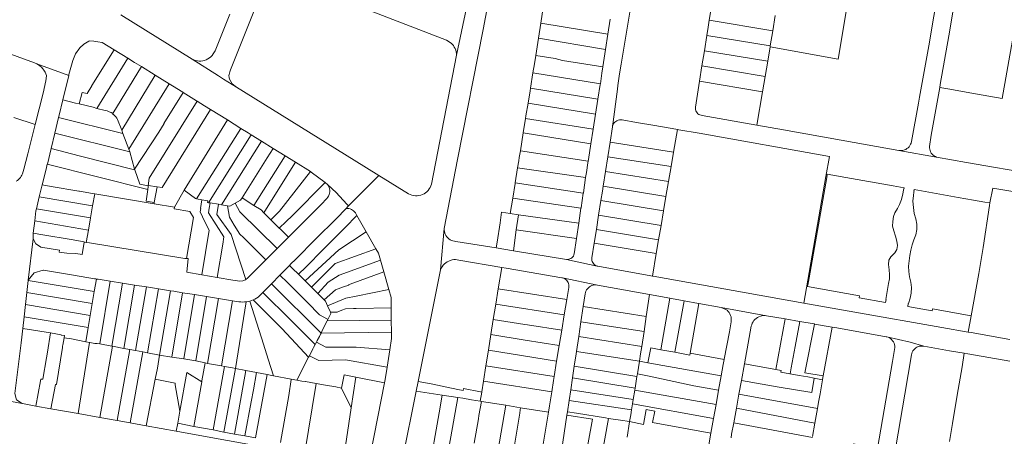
# Model space of a CAD drawing. Header units: metres. Extents: x 151449 to 154753, y 463150 to 465307.
# Tile 17 of 52: x 152974 to 153339, y 463366 to 463521. Entities that reach past the tile are written whole.
import ezdxf

# ---------------------------------------------------------------- set-up
doc = ezdxf.new("R2010")
doc.units = ezdxf.units.M
doc.layers.add('B-PV-KG-GRENS_PERCEEL-G', color=211, linetype='Continuous', lineweight=9)

msp = doc.modelspace()

# ---------------------------------------------------------------- linework, layer by layer
at = {"layer": 'B-PV-KG-GRENS_PERCEEL-G', "flags": 128}
for points in [[(152952.557, 463552.907), (152947.59, 463552.166), (152952.524, 463514.628), (152979.693, 463504.712)], [(153316.497, 463542.391), (153302.641, 463545.824), (153291.322, 463549.045), (153285.075, 463550.773), (153280.98, 463527.271), (153280.641, 463524.804), (153280.569, 463524.689), (153277.529, 463506.711), (153277.468, 463506.152)], [(153324.662, 463551.144), (153321.57, 463533.216), (153318.421, 463514.722), (153315.274, 463496.687)], [(153131.493, 463443.407), (153136.435, 463468.94), (153145.891, 463517.112), (153151.141, 463544.66)], [(153316.497, 463542.391), (153314.816, 463533.211), (153311.031, 463511.084), (153307.61, 463492.073)], [(153132.383, 463513.092), (153103.781, 463524.156), (153085.267, 463531.292), (153071.772, 463536.467)], [(153202.123, 463534.79), (153197.105, 463504.312)], [(153052.243, 463502.211), (153064.372, 463532.584)], [(153345.204, 463531.162), (153344.133, 463525.037), (153338.191, 463491.52), (153328.296, 463493.268), (153318.094, 463495.096), (153315.086, 463495.623)], [(153136.061, 463507.54), (153139.691, 463525.084)], [(153168.112, 463525.205), (153167.224, 463519.481)], [(153230.59, 463526.231), (153229.677, 463520.573)], [(153038.085, 463506.146), (153011.7, 463522.588)], [(153045.869, 463508.025), (153046.55, 463509.194), (153051.986, 463522.832)], [(153167.224, 463519.481), (153166.362, 463513.925)], [(153192.092, 463515.353), (153167.224, 463519.481)], [(153192.092, 463515.353), (153192.949, 463520.894)], [(153229.677, 463520.573), (153229.259, 463517.985), (153228.777, 463514.93)], [(153229.677, 463520.573), (153253.203, 463516.664)], [(153253.203, 463516.664), (153254.118, 463522.321)], [(153252.286, 463510.995), (153253.203, 463516.664)], [(152992.353, 463500.11), (152992.425, 463500.402), (152993.858, 463505.563), (152994.868, 463508.059), (152996.393, 463510.279), (152997.939, 463511.718), (152999.757, 463512.792), (153000, 463512.871)], [(153004.758, 463512.313), (153003.177, 463512.541), (153001.591, 463512.727), (153000, 463512.871)], [(153009.129, 463509.624), (153004.758, 463512.313)], [(153136.061, 463507.54), (153136.021, 463508.179), (153135.915, 463508.81), (153135.743, 463509.426), (153135.509, 463510.021), (153135.213, 463510.589), (153134.859, 463511.122), (153134.452, 463511.616), (153133.996, 463512.064), (153133.495, 463512.462), (153132.956, 463512.806), (153132.383, 463513.092)], [(153166.362, 463513.925), (153165.366, 463507.506)], [(153191.223, 463509.736), (153166.362, 463513.925)], [(153191.223, 463509.736), (153192.092, 463515.353)], [(153228.777, 463514.93), (153227.881, 463509.253)], [(153228.777, 463514.93), (153252.286, 463510.995)], [(153009.129, 463509.624), (153000.894, 463496.295), (153000.936, 463496.269), (152999.158, 463493.334), (152997.294, 463493.795), (152996.232, 463489.502)], [(153014.2, 463506.504), (153009.129, 463509.624)], [(153190.226, 463503.292), (153191.223, 463509.736)], [(153227.881, 463509.253), (153226.997, 463503.654)], [(153227.881, 463509.253), (153251.334, 463505.338)], [(153252.24, 463510.711), (153251.334, 463505.338)], [(153252.24, 463510.711), (153252.286, 463510.995)], [(153277.468, 463506.152), (153252.24, 463510.711)], [(153014.2, 463506.504), (153002.757, 463487.873)], [(153014.228, 463506.487), (153014.2, 463506.504)], [(153019.32, 463503.348), (153016.762, 463504.929), (153014.228, 463506.487)], [(153038.085, 463506.146), (153038.694, 463505.853), (153039.333, 463505.632), (153039.993, 463505.485), (153040.665, 463505.413), (153041.341, 463505.419), (153042.012, 463505.502), (153042.669, 463505.661), (153043.303, 463505.893), (153043.908, 463506.196), (153044.473, 463506.566), (153044.993, 463506.998), (153045.46, 463507.487), (153045.869, 463508.025)], [(153038.085, 463506.146), (153047.775, 463499.92), (153049.668, 463498.707)], [(153136.061, 463507.54), (153126.707, 463459.845)], [(153165.366, 463507.506), (153164.879, 463504.37), (153164.345, 463500.998)], [(153165.366, 463507.506), (153172.568, 463506.393), (153175.333, 463505.658), (153190.226, 463503.292)], [(153251.334, 463505.338), (153250.383, 463499.704)], [(152980.469, 463504.428), (152979.693, 463504.712)], [(152984.126, 463500), (152983.867, 463500.688), (152983.544, 463501.348), (152983.16, 463501.975), (152982.72, 463502.563), (152982.225, 463503.107), (152981.682, 463503.602), (152981.095, 463504.043), (152980.469, 463504.428)], [(152992.353, 463500.11), (152980.469, 463504.428)], [(153019.32, 463503.348), (153008.616, 463485.919)], [(153024.395, 463500.212), (153019.32, 463503.348)], [(153052.019, 463501.442), (153051.727, 463500.369), (153051.704, 463500), (153051.742, 463499.361), (153051.875, 463498.734), (153052.9, 463497.01), (153054.454, 463495.741)], [(153052.243, 463502.211), (153052.019, 463501.442)], [(153189.333, 463496.953), (153189.859, 463500.918), (153190.226, 463503.292)], [(153197.105, 463504.312), (153196.476, 463500.627)], [(153226.997, 463503.654), (153226.095, 463497.942)], [(153226.997, 463503.654), (153250.383, 463499.704)], [(152979.917, 463481.881), (152982.9, 463493.461), (152983.905, 463498.093), (152984.028, 463498.982), (152984.126, 463500)], [(152990.138, 463491.009), (152992.353, 463500.11)], [(153011.954, 463479.789), (153024.395, 463500.212)], [(153029.565, 463497.017), (153024.395, 463500.212)], [(153049.668, 463498.707), (153054.454, 463495.741)], [(153164.345, 463500.998), (153163.457, 463495.388)], [(153164.345, 463500.998), (153189.333, 463496.953)], [(153196.476, 463500.627), (153195.831, 463496.316), (153195.662, 463494.95)], [(153226.095, 463497.942), (153224.571, 463488.289)], [(153226.095, 463497.942), (153249.42, 463493.996)], [(153250.383, 463499.704), (153249.42, 463493.996)], [(153029.565, 463497.017), (153014.591, 463472.735)], [(153034.597, 463493.88), (153030.832, 463496.234), (153029.565, 463497.017)], [(153034.75, 463493.784), (153034.597, 463493.88)], [(153107.225, 463463.031), (153098.102, 463468.649), (153054.454, 463495.741)], [(153162.54, 463489.783), (153163.3, 463494.397)], [(153163.457, 463495.388), (153163.3, 463494.397)], [(153163.457, 463495.388), (153188.449, 463491.303)], [(153188.449, 463491.303), (153189.305, 463496.741), (153189.333, 463496.953)], [(153195.662, 463494.95), (153193.78, 463481)], [(153249.42, 463493.996), (153247.34, 463481.666)], [(153315.086, 463495.623), (153311.978, 463478.006), (153311.318, 463473.761)], [(153315.274, 463496.687), (153315.086, 463495.623)], [(152988.571, 463484.556), (152988.751, 463485.307), (152990.138, 463491.009)], [(152990.138, 463491.009), (152994.783, 463489.859), (152996.232, 463489.502)], [(153022.186, 463462.079), (153039.927, 463490.546)], [(153034.75, 463493.784), (153027.568, 463482.336)], [(153039.707, 463490.684), (153034.75, 463493.784)], [(153039.927, 463490.546), (153039.707, 463490.684)], [(153044.877, 463487.464), (153042.695, 463488.816), (153039.927, 463490.546)], [(153187.564, 463485.687), (153188.449, 463491.303)], [(153307.208, 463489.812), (153307.61, 463492.073)], [(152996.232, 463489.502), (153001.409, 463488.271), (153002.757, 463487.873)], [(153002.757, 463487.873), (153005.798, 463487.126)], [(153005.798, 463487.126), (153006.559, 463486.927), (153007.296, 463486.653), (153008.001, 463486.305), (153008.616, 463485.919)], [(153044.877, 463487.464), (153026.987, 463458.516)], [(153051.131, 463483.591), (153044.877, 463487.464)], [(153161.761, 463485.054), (153162.54, 463489.783)], [(153162.54, 463489.783), (153187.564, 463485.687)], [(153224.571, 463488.289), (153224.55, 463487.848), (153224.602, 463487.409), (153224.726, 463486.985), (153224.917, 463486.587), (153225.171, 463486.226), (153225.481, 463485.911), (153225.838, 463485.652), (153226.233, 463485.455), (153226.655, 463485.325), (153227.093, 463485.266)], [(153307.208, 463489.812), (153304.677, 463475.564)], [(152979.917, 463481.881), (152972.033, 463484.519)], [(152987.168, 463478.72), (152988.571, 463484.556)], [(153012.423, 463478.533), (152988.571, 463484.556)], [(153008.616, 463485.919), (153008.589, 463485.874)], [(153008.589, 463485.874), (153009.04, 463485.534), (153009.457, 463485.151), (153009.834, 463484.73), (153010.17, 463484.275), (153010.459, 463483.789)], [(153010.459, 463483.789), (153011.954, 463479.789)], [(153035.068, 463457.552), (153051.131, 463483.591)], [(153056.15, 463480.482), (153051.131, 463483.591)], [(153161.61, 463484.114), (153160.751, 463478.765)], [(153161.761, 463485.054), (153161.61, 463484.114)], [(153161.61, 463484.114), (153186.698, 463480.189)], [(153186.698, 463480.189), (153187.564, 463485.687)], [(153197.386, 463483.591), (153196.894, 463483.636), (153196.401, 463483.603), (153195.92, 463483.493), (153195.462, 463483.307), (153195.04, 463483.052), (153194.663, 463482.733), (153194.341, 463482.358), (153194.083, 463481.937), (153193.894, 463481.481), (153193.78, 463481)], [(153197.386, 463483.591), (153202.698, 463482.682)], [(153227.093, 463485.266), (153247.34, 463481.666)], [(152975.165, 463463.681), (152975.729, 463465.303), (152977.122, 463471.024), (152979.917, 463481.881)], [(153011.954, 463479.789), (153012.423, 463478.533)], [(153027.651, 463482.285), (153025.77, 463479.074)], [(153027.568, 463482.336), (153027.651, 463482.285)], [(153056.15, 463480.482), (153039.739, 463454.372)], [(153059.984, 463478.106), (153058.788, 463478.848), (153056.15, 463480.482)], [(153185.845, 463474.776), (153186.698, 463480.189)], [(153192.91, 463475.398), (153193.78, 463481)], [(153202.698, 463482.682), (153209.499, 463481.517)], [(153209.499, 463481.517), (153217.336, 463480.174)], [(153217.863, 463480.084), (153216.438, 463471.706)], [(153217.336, 463480.174), (153217.863, 463480.084)], [(153217.863, 463480.084), (153218.422, 463479.988)], [(153218.422, 463479.988), (153225.953, 463478.698), (153274.2, 463470.078)], [(153247.34, 463481.666), (153257.216, 463479.911), (153299.88, 463472.268)], [(152985.802, 463473.032), (152987.168, 463478.72)], [(152987.168, 463478.72), (153014.942, 463471.793)], [(153012.423, 463478.533), (153014.591, 463472.735)], [(153025.77, 463479.074), (153016.761, 463465.33)], [(153059.984, 463478.106), (153044.164, 463452.939)], [(153063.754, 463475.766), (153048.922, 463452.164)], [(153063.754, 463475.766), (153059.984, 463478.106)], [(153068.121, 463473.054), (153063.754, 463475.766)], [(153160.751, 463478.765), (153159.685, 463472.129)], [(153160.751, 463478.765), (153185.845, 463474.776)], [(152984.415, 463467.262), (152985.788, 463472.975)], [(152985.788, 463472.975), (152985.802, 463473.032)], [(152985.802, 463473.032), (152996.156, 463470.295)], [(153014.591, 463472.735), (153014.942, 463471.793)], [(153068.121, 463473.054), (153065.892, 463469.552), (153056.545, 463454.727)], [(153072.523, 463470.322), (153068.121, 463473.054)], [(153159.685, 463472.129), (153159.288, 463469.656)], [(153159.685, 463472.129), (153184.825, 463468.306)], [(153184.923, 463468.926), (153185.845, 463474.776)], [(153192.064, 463469.953), (153192.91, 463475.398)], [(153216.438, 463471.706), (153192.91, 463475.398)], [(153299.88, 463472.268), (153300.412, 463472.218), (153300.946, 463472.236), (153301.474, 463472.321), (153301.987, 463472.472), (153302.476, 463472.687), (153302.935, 463472.961), (153303.355, 463473.291), (153303.731, 463473.671), (153304.056, 463474.095), (153304.324, 463474.557), (153304.532, 463475.05), (153304.677, 463475.564)], [(153299.88, 463472.268), (153313.942, 463469.798)], [(153311.318, 463473.761), (153311.323, 463473.252), (153311.393, 463472.748), (153311.526, 463472.257), (153311.721, 463471.787), (153311.974, 463471.345), (153312.282, 463470.94), (153312.639, 463470.577), (153313.039, 463470.262), (153313.475, 463470.001), (153313.942, 463469.798)], [(153016.751, 463465.088), (152996.156, 463470.295)], [(153014.942, 463471.793), (153016.761, 463465.33)], [(153072.523, 463470.322), (153060.962, 463451.928)], [(153076.32, 463467.965), (153072.523, 463470.322)], [(153159.091, 463468.43), (153158.67, 463465.809)], [(153159.091, 463468.43), (153159.288, 463469.656)], [(153184.825, 463468.306), (153184.923, 463468.926)], [(153191.206, 463464.431), (153192.064, 463469.953)], [(153192.064, 463469.953), (153215.516, 463466.288)], [(153216.438, 463471.706), (153215.516, 463466.288)], [(153272.946, 463462.641), (153274.2, 463470.078)], [(153350.842, 463463.38), (153324.988, 463467.841), (153313.942, 463469.798)], [(152982.52, 463459.529), (152983.953, 463465.34), (152984.395, 463467.179)], [(152984.395, 463467.179), (152984.415, 463467.262)], [(153021.589, 463457.844), (152984.395, 463467.179)], [(153016.751, 463465.088), (153016.835, 463465.067)], [(153016.761, 463465.33), (153016.835, 463465.067)], [(153021.732, 463459.225), (153018.705, 463459.753), (153016.835, 463465.067)], [(153076.32, 463467.965), (153068.694, 463455.691)], [(153081.959, 463464.465), (153076.32, 463467.965)], [(153158.67, 463465.809), (153157.775, 463460.234)], [(153158.67, 463465.809), (153183.876, 463462.208)], [(153184.722, 463467.65), (153184.171, 463464.151), (153183.876, 463462.208)], [(153184.722, 463467.65), (153184.825, 463468.306)], [(153215.516, 463466.288), (153214.588, 463460.831)], [(152972.821, 463460.97), (152973.289, 463461.215), (152973.724, 463461.516), (152974.117, 463461.869), (152974.462, 463462.269), (152974.755, 463462.709), (152974.991, 463463.182), (152975.165, 463463.681)], [(153021.732, 463459.225), (153022.186, 463462.079)], [(153070.411, 463449.757), (153081.959, 463464.465)], [(153087.334, 463460.406), (153082.221, 463464.302), (153081.959, 463464.465)], [(153095.994, 463451.741), (153107.225, 463463.031)], [(153118.285, 463456.221), (153107.225, 463463.031)], [(153183.876, 463462.208), (153183.033, 463456.646)], [(153190.363, 463459.006), (153191.206, 463464.431)], [(153191.206, 463464.431), (153214.588, 463460.831)], [(153272.946, 463462.641), (153264.691, 463415.673)], [(153266.72, 463425.104), (153272.935, 463460.219), (153273.426, 463462.976), (153273.318, 463462.995), (153273.413, 463463.527), (153280.329, 463462.297)], [(153280.329, 463462.297), (153297.849, 463459.182)], [(152982.52, 463459.529), (152981.419, 463455.062)], [(152982.52, 463459.529), (152985.787, 463458.956)], [(153001.187, 463456.339), (153001.144, 463456.346), (152996.372, 463457.168), (152996.247, 463457.179), (152996.122, 463457.21), (152985.787, 463458.956)], [(153021.589, 463457.844), (153021.079, 463453.544), (153024.055, 463453.051)], [(153021.716, 463458.918), (153021.589, 463457.844)], [(153021.752, 463459.221), (153021.716, 463458.918)], [(153021.752, 463459.221), (153021.732, 463459.225)], [(153021.763, 463459.318), (153021.752, 463459.221)], [(153025.097, 463458.822), (153021.763, 463459.318)], [(153024.055, 463453.051), (153025.097, 463458.822)], [(153026.987, 463458.516), (153025.097, 463458.822)], [(153035.068, 463457.552), (153031.513, 463451.301)], [(153039.739, 463454.372), (153039.347, 463454.439), (153035.068, 463457.552)], [(153087.334, 463460.406), (153075.137, 463448.027)], [(153088.381, 463459.608), (153087.334, 463460.406)], [(153087.95, 463454.52), (153088.3, 463454.945), (153088.59, 463455.413), (153088.815, 463455.916), (153088.971, 463456.444), (153089.054, 463456.989), (153089.064, 463457.539), (153088.999, 463458.086), (153088.862, 463458.62), (153088.655, 463459.13), (153088.381, 463459.608)], [(153088.381, 463459.608), (153091.445, 463456.659), (153095.363, 463452.349)], [(153118.285, 463456.221), (153118.879, 463455.926), (153119.503, 463455.701), (153120.149, 463455.55), (153120.808, 463455.475), (153121.472, 463455.476), (153122.131, 463455.554), (153122.776, 463455.707), (153123.4, 463455.933), (153123.993, 463456.23), (153124.548, 463456.594), (153125.057, 463457.019), (153125.514, 463457.5), (153125.912, 463458.03), (153126.247, 463458.603), (153126.513, 463459.211), (153126.707, 463459.845)], [(153157.754, 463460.105), (153156.866, 463454.577)], [(153157.775, 463460.234), (153157.754, 463460.105)], [(153183.013, 463456.512), (153157.775, 463460.234)], [(153189.548, 463453.786), (153190.091, 463457.256), (153190.363, 463459.006)], [(153190.363, 463459.006), (153213.636, 463455.232)], [(153214.588, 463460.831), (153213.636, 463455.232)], [(153301.644, 463457.546), (153301.423, 463456.261), (153300.908, 463454.173), (153300.214, 463452.29), (153299.482, 463450.766), (153298.443, 463449.226), (153297.904, 463447.766), (153297.69, 463445.991), (153297.646, 463444.215), (153298.081, 463442.482), (153298.683, 463440.568), (153299.259, 463438.657), (153299.469, 463437.136), (153299.197, 463435.636), (153298.404, 463434.354), (153297.014, 463432.914), (153296.219, 463431.579), (153296.053, 463430.024), (153296.297, 463428.044), (153296.524, 463426.273), (153296.494, 463424.719), (153296.171, 463422.997), (153295.131, 463417.073), (153295.231, 463417.055), (153295.043, 463415.989), (153285.299, 463417.708), (153285.425, 463418.393)], [(153297.849, 463459.182), (153301.902, 463458.459), (153301.854, 463458.167), (153301.754, 463458.185), (153301.644, 463457.546)], [(153309.652, 463457.084), (153305.595, 463457.797), (153305.543, 463457.503), (153305.642, 463457.486), (153305.538, 463456.855)], [(153333.722, 463452.821), (153334.74, 463458.36)], [(153351, 463455.553), (153334.74, 463458.36)], [(152981.419, 463455.062), (152980.334, 463450.661)], [(152981.419, 463455.062), (153001.202, 463451.719)], [(153001.994, 463456.205), (153001.187, 463456.339)], [(153001.994, 463456.205), (153001.202, 463451.719)], [(153023.965, 463452.555), (153001.994, 463456.205)], [(153041.68, 463454.042), (153039.739, 463454.372)], [(153041.122, 463450.762), (153041.68, 463454.042)], [(153043.918, 463453.661), (153041.68, 463454.042)], [(153056.545, 463454.727), (153056.042, 463453.93), (153054.002, 463452.756)], [(153060.962, 463451.928), (153056.545, 463454.727)], [(153064.646, 463449.176), (153068.694, 463455.691)], [(153085.924, 463452.306), (153087.95, 463454.52)], [(153156.862, 463454.553), (153155.956, 463448.911)], [(153156.866, 463454.577), (153156.862, 463454.553)], [(153182.153, 463450.846), (153156.866, 463454.577)], [(153183.013, 463456.512), (153182.177, 463451.005)], [(153183.033, 463456.646), (153183.013, 463456.512)], [(153188.688, 463448.283), (153189.548, 463453.786)], [(153189.548, 463453.786), (153212.731, 463449.917)], [(153213.636, 463455.232), (153212.731, 463449.917)], [(153305.538, 463456.855), (153305.323, 463455.548), (153305.155, 463453.498), (153305.315, 463451.188), (153305.655, 463448.953), (153306.217, 463447.006), (153306.572, 463445.023), (153306.603, 463443.017), (153306.213, 463440.991), (153305.54, 463439.145), (153304.921, 463437.26), (153304.431, 463435.313), (153304.017, 463433.36), (153303.722, 463431.38), (153303.575, 463429.395), (153303.667, 463427.395), (153303.938, 463425.418), (153304.341, 463423.473), (153304.666, 463421.484), (153304.571, 463419.456), (153304.099, 463417.515), (153303.508, 463415.589), (153303.41, 463415.606), (153303.221, 463414.536), (153312.341, 463412.914), (153312.462, 463413.576)], [(153309.652, 463457.084), (153321.93, 463454.91), (153327.625, 463453.901)], [(153327.625, 463453.901), (153331.822, 463453.158), (153333.722, 463452.821)], [(152980.334, 463450.661), (152980.158, 463449.949), (152979.717, 463446.171)], [(152980.334, 463450.661), (153000.414, 463447.268)], [(153001.202, 463451.719), (153000.414, 463447.268)], [(153023.965, 463452.555), (153024.055, 463453.051)], [(153031.513, 463451.301), (153023.965, 463452.555)], [(153031.513, 463451.301), (153031.404, 463450.646)], [(153036.013, 463432.203), (153038.535, 463447.396), (153037.202, 463449.686), (153031.404, 463450.646)], [(153041.24, 463450.742), (153041.038, 463449.559)], [(153041.122, 463450.762), (153041.24, 463450.742)], [(153043.805, 463452.998), (153043.918, 463453.661)], [(153044.164, 463452.939), (153043.805, 463452.998)], [(153044.163, 463449.13), (153044.435, 463450.945)], [(153044.721, 463452.848), (153044.164, 463452.939)], [(153044.435, 463450.945), (153044.721, 463452.848)], [(153047.86, 463452.337), (153044.721, 463452.848)], [(153047.231, 463448.571), (153047.86, 463452.337)], [(153048.922, 463452.164), (153047.86, 463452.337)], [(153051.12, 463451.806), (153048.922, 463452.164)], [(153052.081, 463451.65), (153051.12, 463451.806)], [(153055.8, 463441.331), (153053.624, 463444.643), (153051.901, 463447.514), (153051.12, 463451.806)], [(153054.002, 463452.756), (153052.081, 463451.65)], [(153054.002, 463452.756), (153055.772, 463449.513)], [(153063.632, 463450.237), (153060.962, 463451.928)], [(153064.646, 463449.176), (153063.632, 463450.237)], [(153074.163, 463429.722), (153074.688, 463430.257), (153076.419, 463431.903), (153083.89, 463439.572), (153091.384, 463447.001), (153095.094, 463450.816)], [(153080.743, 463447.048), (153085.924, 463452.306)], [(153095.094, 463450.816), (153095.864, 463451.608), (153095.994, 463451.741)], [(153098.248, 463449.504), (153097.903, 463449.877), (153097.507, 463450.197), (153097.07, 463450.458), (153096.601, 463450.653), (153096.108, 463450.78), (153095.602, 463450.834), (153095.094, 463450.816)], [(153095.363, 463452.349), (153095.488, 463452.243), (153095.994, 463451.741)], [(153182.153, 463450.846), (153181.316, 463445.328)], [(153182.177, 463451.005), (153182.153, 463450.846)], [(153331.177, 463436.305), (153333.561, 463451.943), (153333.722, 463452.821)], [(153000.414, 463447.268), (152999.624, 463442.806)], [(153044.399, 463442.763), (153042.791, 463445.833), (153041.038, 463449.559)], [(153049.832, 463440.303), (153044.163, 463449.13)], [(153052.562, 463441.099), (153047.231, 463448.571)], [(153055.772, 463449.513), (153055.822, 463449.421)], [(153069.527, 463435.916), (153055.822, 463449.421)], [(153065.403, 463448.415), (153065.365, 463448.425), (153064.646, 463449.176)], [(153067.237, 463446.591), (153065.403, 463448.415)], [(153067.237, 463446.591), (153070.411, 463449.757)], [(153070.368, 463443.478), (153067.237, 463446.591)], [(153072.874, 463445.971), (153075.137, 463448.027)], [(153073.733, 463440.152), (153080.651, 463447.139), (153080.743, 463447.048)], [(153077.496, 463426.408), (153077.989, 463426.91), (153079.729, 463428.565), (153087.214, 463436.249), (153094.712, 463443.682), (153099.138, 463448.232)], [(153098.248, 463449.504), (153098.63, 463449.125), (153099.138, 463448.232)], [(153099.138, 463448.232), (153102.61, 463442.131)], [(153155.956, 463448.911), (153152.755, 463449.375), (153152.158, 463445.456)], [(153155.956, 463448.911), (153158.95, 463448.478)], [(153158.95, 463448.478), (153158.175, 463442.894)], [(153158.95, 463448.478), (153181.316, 463445.328)], [(153187.864, 463443.013), (153188.688, 463448.283)], [(153188.688, 463448.283), (153211.808, 463444.488)], [(153212.731, 463449.917), (153211.808, 463444.488)], [(152979.717, 463446.171), (152979.193, 463441.686)], [(152979.717, 463446.171), (152999.624, 463442.806)], [(152999.624, 463442.806), (152998.812, 463438.214)], [(153072.874, 463445.971), (153070.368, 463443.478)], [(153070.752, 463443.099), (153070.368, 463443.478)], [(153073.733, 463440.152), (153070.752, 463443.099)], [(153131.493, 463443.407), (153130.116, 463428.054)], [(153131.493, 463443.407), (153131.479, 463442.852), (153131.535, 463442.3), (153131.66, 463441.759), (153131.852, 463441.238), (153132.107, 463440.745), (153132.423, 463440.288), (153132.794, 463439.875), (153133.214, 463439.512), (153133.676, 463439.204), (153134.173, 463438.957), (153134.698, 463438.774), (153135.241, 463438.659), (153135.794, 463438.613)], [(153151.04, 463438.309), (153152.158, 463445.456)], [(153158.175, 463442.894), (153157.099, 463435.134)], [(153158.175, 463442.894), (153180.464, 463439.705)], [(153181.316, 463445.328), (153180.464, 463439.705)], [(153187.08, 463437.999), (153187.864, 463443.013)], [(153187.864, 463443.013), (153210.899, 463439.145)], [(153211.808, 463444.488), (153210.899, 463439.145)], [(152979.215, 463439.514), (152977.325, 463424.199)], [(152979.193, 463441.686), (152979.165, 463441.445), (152979.215, 463439.514)], [(152982.769, 463441.082), (152979.193, 463441.686)], [(152979.215, 463439.514), (152980.176, 463437.694), (152981.866, 463436.524), (152981.991, 463436.477), (152988.936, 463435.304)], [(152982.769, 463441.082), (152993.23, 463439.315)], [(152993.23, 463439.315), (152998.102, 463438.492)], [(153041.608, 463426.234), (153044.399, 463442.763)], [(153049.832, 463440.303), (153049.41, 463437.604)], [(153057.934, 463424.445), (153052.562, 463441.099)], [(153057.075, 463440.071), (153055.8, 463441.331)], [(153065.418, 463431.82), (153057.075, 463440.071)], [(153069.527, 463435.916), (153070.452, 463436.838), (153073.733, 463440.152)], [(153102.61, 463442.131), (153092.389, 463435.436)], [(153102.61, 463442.131), (153106.161, 463435.89)], [(153180.464, 463439.705), (153179.598, 463433.997)], [(153210.899, 463439.145), (153210.047, 463434.136)], [(152995.02, 463434.102), (152997.276, 463433.717), (152998.075, 463438.338)], [(152998.075, 463438.338), (152998.102, 463438.492)], [(152998.812, 463438.214), (152998.075, 463438.338)], [(153000, 463438.013), (152998.812, 463438.214)], [(153035.305, 463432.209), (153000, 463438.013)], [(153047.32, 463425.225), (153049.41, 463437.604)], [(153065.418, 463431.82), (153069.527, 463435.916)], [(153106.161, 463435.89), (153091.043, 463430.355)], [(153106.161, 463435.89), (153107.076, 463434.282), (153107.812, 463431.702)], [(153150.705, 463436.178), (153135.794, 463438.613)], [(153151.04, 463438.309), (153150.705, 463436.178)], [(153157.099, 463435.134), (153150.705, 463436.178)], [(153186.213, 463432.458), (153187.08, 463437.999)], [(153187.08, 463437.999), (153210.047, 463434.136)], [(153331.177, 463436.305), (153329.524, 463426.663)], [(152988.936, 463435.304), (152988.815, 463434.6), (152991.663, 463434.286), (152995.02, 463434.102)], [(153035.305, 463432.209), (153036.013, 463432.203)], [(153036.013, 463432.203), (153036.641, 463432.198)], [(153036.641, 463432.198), (153036.087, 463427.209), (153041.608, 463426.234)], [(153079.983, 463423.935), (153092.389, 463435.436)], [(153136.95, 463431.692), (153136.31, 463431.811), (153135.66, 463431.858), (153135.009, 463431.832), (153134.365, 463431.733), (153133.736, 463431.563), (153133.13, 463431.323), (153132.555, 463431.017), (153132.018, 463430.648), (153131.525, 463430.222), (153131.084, 463429.743), (153130.698, 463429.217), (153130.375, 463428.652), (153130.116, 463428.054)], [(153176.784, 463431.944), (153157.845, 463435.012), (153157.099, 463435.134)], [(153176.784, 463431.944), (153177.213, 463431.912), (153177.641, 463431.955), (153178.055, 463432.073), (153178.442, 463432.262), (153178.789, 463432.516), (153179.087, 463432.826), (153179.326, 463433.184), (153179.498, 463433.579), (153179.598, 463433.997)], [(153176.784, 463431.944), (153188.214, 463429.422)], [(153186.213, 463432.458), (153186.182, 463432.017), (153186.223, 463431.576), (153186.335, 463431.148), (153186.515, 463430.744), (153186.758, 463430.375), (153187.059, 463430.05), (153187.408, 463429.779), (153187.796, 463429.567), (153188.214, 463429.422)], [(153210.047, 463434.136), (153208.619, 463425.739)], [(153057.934, 463424.445), (153058.567, 463424.919), (153059.153, 463425.574), (153065.418, 463431.82)], [(153070.59, 463426.08), (153074.163, 463429.722)], [(153075.279, 463428.612), (153074.163, 463429.722)], [(153077.496, 463426.408), (153075.279, 463428.612)], [(153091.043, 463430.355), (153082.314, 463421.616)], [(153107.812, 463431.702), (153092.564, 463426.12)], [(153107.812, 463431.702), (153109.05, 463427.363)], [(153136.95, 463431.692), (153152.782, 463428.923)], [(153152.782, 463428.923), (153151.51, 463421.021)], [(153152.782, 463428.923), (153154.38, 463428.643), (153175.118, 463425.103)], [(153188.214, 463429.422), (153188.398, 463429.382)], [(153208.029, 463425.846), (153188.398, 463429.382)], [(153001.864, 463424.78), (152999.839, 463425.148), (152993.311, 463426.174), (152982.997, 463427.906), (152982.872, 463427.907), (152979.492, 463426.962), (152977.325, 463424.199)], [(153001.817, 463420.022), (153002.601, 463424.656)], [(153002.145, 463424.729), (153001.864, 463424.78)], [(153002.145, 463424.729), (153002.406, 463424.687)], [(153002.406, 463424.687), (153002.601, 463424.656)], [(153002.601, 463424.656), (153003.213, 463424.559)], [(153003.213, 463424.559), (153007.746, 463423.839)], [(153041.608, 463426.234), (153047.32, 463425.225)], [(153047.32, 463425.225), (153053.164, 463424.193), (153055.7, 463423.849), (153056.823, 463423.955), (153057.863, 463424.392), (153057.934, 463424.445)], [(153067.452, 463422.881), (153070.59, 463426.08)], [(153073.359, 463423.336), (153070.59, 463426.08)], [(153079.983, 463423.935), (153077.496, 463426.408)], [(153092.564, 463426.12), (153088.414, 463423.457)], [(153109.05, 463427.363), (153096.613, 463422.81)], [(153109.05, 463427.363), (153110.937, 463420.749)], [(153121.852, 463386.743), (153130.116, 463428.054)], [(153175.272, 463425.073), (153175.118, 463425.103)], [(153175.272, 463425.073), (153188.282, 463422.421)], [(153177.627, 463421.575), (153177.668, 463422.038), (153177.639, 463422.501), (153177.54, 463422.955), (153177.374, 463423.388), (153177.145, 463423.792), (153176.857, 463424.157), (153176.518, 463424.474), (153176.134, 463424.736), (153175.716, 463424.937), (153175.272, 463425.073)], [(153208.029, 463425.846), (153208.619, 463425.739)], [(153208.619, 463425.739), (153208.914, 463425.686)], [(153264.691, 463415.673), (153208.914, 463425.686)], [(153266.72, 463425.104), (153266.236, 463422.346), (153266.128, 463422.365), (153266.035, 463421.833), (153285.425, 463418.393)], [(153326.757, 463411.007), (153329.524, 463426.663)], [(152977.317, 463424.132), (152976.803, 463419.626)], [(152977.325, 463424.199), (152977.317, 463424.132)], [(152977.317, 463424.132), (153001.817, 463420.022)], [(153007.746, 463423.839), (153003.818, 463400.63)], [(153007.746, 463423.839), (153012.201, 463423.131)], [(153012.201, 463423.131), (153008.252, 463399.799)], [(153012.201, 463423.131), (153016.664, 463422.422)], [(153016.664, 463422.422), (153012.695, 463398.966)], [(153016.664, 463422.422), (153021.1, 463421.717)], [(153021.1, 463421.717), (153017.109, 463398.138)], [(153021.1, 463421.717), (153025.553, 463421.01)], [(153025.553, 463421.01), (153021.542, 463397.307)], [(153025.553, 463421.01), (153030.008, 463420.302)], [(153064.294, 463419.663), (153067.452, 463422.881)], [(153067.452, 463422.881), (153085.862, 463404.638)], [(153080.846, 463415.915), (153073.359, 463423.336)], [(153082.314, 463421.616), (153079.983, 463423.935)], [(153084.644, 463419.299), (153082.314, 463421.616)], [(153084.644, 463419.299), (153088.414, 463423.457)], [(153091.136, 463420.621), (153094.148, 463421.701)], [(153096.084, 463422.616), (153096.156, 463422.421), (153094.148, 463421.701)], [(153096.613, 463422.81), (153096.084, 463422.616)], [(153151.51, 463421.021), (153150.588, 463415.288)], [(153151.51, 463421.021), (153176.889, 463417.074)], [(153177.627, 463421.575), (153176.889, 463417.074)], [(153188.282, 463422.421), (153187.761, 463422.479), (153187.238, 463422.468), (153186.72, 463422.387), (153186.218, 463422.238), (153185.74, 463422.023), (153185.295, 463421.747), (153184.891, 463421.414), (153184.534, 463421.03), (153184.232, 463420.602), (153183.99, 463420.137), (153183.811, 463419.645), (153183.7, 463419.133)], [(153207.592, 463418.897), (153188.282, 463422.421)], [(152976.803, 463419.626), (152976.295, 463415.169)], [(152976.803, 463419.626), (153001.061, 463415.556)], [(153001.061, 463415.556), (153001.817, 463420.022)], [(153030.008, 463420.302), (153025.978, 463396.475)], [(153030.008, 463420.302), (153031.266, 463420.102), (153034.54, 463419.578)], [(153034.54, 463419.578), (153030.511, 463395.764)], [(153034.54, 463419.578), (153038.983, 463418.866)], [(153038.983, 463418.866), (153034.957, 463395.067)], [(153038.983, 463418.866), (153043.436, 463418.153)], [(153043.436, 463418.153), (153039.404, 463394.33)], [(153043.436, 463418.153), (153047.861, 463417.445)], [(153047.861, 463417.445), (153043.793, 463393.413)], [(153047.861, 463417.445), (153053.035, 463416.616)], [(153060.642, 463416.917), (153061.286, 463417.228), (153061.905, 463417.587), (153062.495, 463417.992), (153063.053, 463418.441), (153063.575, 463418.93)], [(153063.575, 463418.93), (153064.294, 463419.663)], [(153064.294, 463419.663), (153074.517, 463409.529)], [(153086.937, 463417.005), (153086.8, 463417.156), (153084.644, 463419.299)], [(153086.937, 463417.005), (153091.136, 463420.621)], [(153088.241, 463414.721), (153095.076, 463417.61)], [(153095.076, 463417.61), (153098.804, 463418.348)], [(153110.937, 463420.749), (153098.804, 463418.348)], [(153110.937, 463420.749), (153111.759, 463417.866), (153111.814, 463413.997)], [(153183.7, 463419.133), (153183.001, 463414.482)], [(153207.592, 463418.897), (153206.365, 463410.803)], [(153215.091, 463417.529), (153207.592, 463418.897)], [(153215.091, 463417.529), (153211.754, 463398.471)], [(153220.335, 463416.585), (153215.708, 463417.416), (153215.091, 463417.529)], [(152976.295, 463415.169), (152975.782, 463410.673)], [(152976.295, 463415.169), (153000.312, 463411.135)], [(153000.312, 463411.135), (153001.061, 463415.556)], [(153053.035, 463416.616), (153048.946, 463392.471)], [(153053.035, 463416.616), (153055.367, 463416.243)], [(153054.158, 463391.509), (153058.12, 463416.21)], [(153055.367, 463416.243), (153056.052, 463416.159), (153056.742, 463416.125), (153057.433, 463416.142), (153058.12, 463416.21)], [(153058.12, 463416.21), (153058.78, 463416.323), (153059.431, 463416.483)], [(153059.431, 463416.483), (153060.044, 463416.679), (153060.642, 463416.917)], [(153059.431, 463416.483), (153064.465, 463400.535)], [(153060.642, 463416.917), (153069.181, 463408.455)], [(153085.201, 463411.436), (153080.846, 463415.915)], [(153088.241, 463414.721), (153087.483, 463416.403), (153086.937, 463417.005)], [(153089.317, 463412.336), (153088.241, 463414.721)], [(153097.881, 463413.713), (153094.945, 463413.626), (153093.502, 463413.065), (153091.802, 463412.371)], [(153098.871, 463413.742), (153097.881, 463413.713)], [(153111.814, 463413.997), (153098.871, 463413.742)], [(153111.814, 463413.997), (153111.879, 463409.466)], [(153150.588, 463415.288), (153149.676, 463409.623)], [(153150.588, 463415.288), (153175.958, 463411.39)], [(153176.889, 463417.074), (153175.958, 463411.39)], [(153183.001, 463414.482), (153182.151, 463408.824)], [(153183.001, 463414.482), (153206.365, 463410.803)], [(153220.335, 463416.585), (153216.972, 463397.506)], [(153225.671, 463415.627), (153220.335, 463416.585)], [(153225.768, 463415.61), (153222.566, 463397.124)], [(153225.768, 463415.61), (153225.671, 463415.627)], [(153234.121, 463414.11), (153225.768, 463415.61)], [(153235.83, 463413.424), (153234.121, 463414.11)], [(153234.121, 463414.11), (153250.939, 463411.051)], [(153325.692, 463404.978), (153315.931, 463406.699), (153283.6, 463412.314), (153264.691, 463415.673)], [(152975.782, 463410.673), (152975.287, 463406.333)], [(152975.782, 463410.673), (152999.558, 463406.682)], [(152999.558, 463406.682), (153000.312, 463411.135)], [(153085.201, 463411.436), (153088.181, 463409.815)], [(153088.406, 463409.693), (153089.516, 463411.895), (153089.317, 463412.336)], [(153089.317, 463412.336), (153091.802, 463412.371)], [(153175.958, 463411.39), (153175.021, 463405.673)], [(153206.365, 463410.803), (153205.525, 463405.26)], [(153237.805, 463408.853), (153237.866, 463409.435), (153237.853, 463410.019), (153237.765, 463410.597), (153237.603, 463411.16), (153237.372, 463411.696), (153237.073, 463412.199), (153236.712, 463412.66), (153236.296, 463413.07), (153235.83, 463413.424)], [(153250.939, 463411.051), (153250.357, 463411.116), (153249.771, 463411.112), (153249.19, 463411.038), (153248.621, 463410.895), (153248.074, 463410.685), (153247.556, 463410.411), (153247.074, 463410.078), (153246.635, 463409.69), (153246.246, 463409.252), (153245.911, 463408.771), (153245.637, 463408.253), (153245.425, 463407.707), (153245.281, 463407.139)], [(153250.939, 463411.051), (153257.872, 463409.849)], [(153312.462, 463413.576), (153326.757, 463411.007)], [(153325.692, 463404.978), (153326.757, 463411.007)], [(152975.287, 463406.333), (152974.683, 463401.039), (152972.389, 463382.222), (152973.013, 463379.852), (152975.063, 463378.52)], [(152975.287, 463406.333), (152985.627, 463404.663)], [(152998.671, 463401.441), (152999.558, 463406.682)], [(153069.181, 463408.455), (153071.335, 463406.318)], [(153076.533, 463400.719), (153071.335, 463406.318)], [(153074.517, 463409.529), (153079.87, 463404.222)], [(153086.432, 463405.77), (153088.121, 463409.127)], [(153088.121, 463409.127), (153088.406, 463409.693)], [(153111.879, 463409.466), (153088.121, 463409.127)], [(153088.181, 463409.815), (153088.406, 463409.693)], [(153111.879, 463409.466), (153111.944, 463404.967)], [(153149.676, 463409.623), (153148.792, 463404.133)], [(153162.336, 463407.647), (153161.295, 463407.827), (153149.676, 463409.623)], [(153162.336, 463407.647), (153175.021, 463405.673)], [(153182.151, 463408.824), (153181.322, 463403.311)], [(153182.151, 463408.824), (153205.525, 463405.26)], [(153235.234, 463394.935), (153237.169, 463405.129), (153237.805, 463408.853)], [(153242.717, 463393.238), (153244.496, 463403.05), (153245.281, 463407.139)], [(153254.315, 463391.094), (153257.872, 463409.849)], [(153257.872, 463409.849), (153263.163, 463408.932)], [(153263.262, 463408.915), (153261.488, 463399.712)], [(153263.163, 463408.932), (153263.262, 463408.915)], [(153263.262, 463408.915), (153268.521, 463408.003)], [(153268.643, 463407.982), (153265.167, 463389.941)], [(153268.521, 463408.003), (153268.643, 463407.982)], [(153268.643, 463407.982), (153275.187, 463406.847)], [(153275.187, 463406.847), (153271.936, 463388.775)], [(153275.187, 463406.847), (153276.283, 463406.656)], [(153276.283, 463406.656), (153289.144, 463404.393)], [(152985.627, 463404.663), (152984.429, 463397.563)], [(152985.627, 463404.663), (152989.593, 463404.022)], [(152989.593, 463404.022), (152989.572, 463403.897), (152990.82, 463403.677), (152990.693, 463402.89)], [(152990.693, 463402.89), (152990.094, 463400.107)], [(152990.693, 463402.89), (152993.311, 463402.457)], [(153083.69, 463400.435), (153079.87, 463404.222)], [(153085.238, 463403.398), (153084.431, 463401.854)], [(153085.238, 463403.398), (153085.681, 463404.279)], [(153085.681, 463404.279), (153085.862, 463404.638)], [(153085.862, 463404.638), (153086.432, 463405.77)], [(153111.944, 463404.967), (153085.862, 463404.638)], [(153111.944, 463404.967), (153111.978, 463402.571), (153111.318, 463398.453)], [(153148.792, 463404.133), (153147.849, 463398.275)], [(153161.451, 463401.955), (153148.792, 463404.133)], [(153175.021, 463405.673), (153174.089, 463399.989)], [(153181.322, 463403.311), (153180.496, 463397.813)], [(153181.322, 463403.311), (153204.682, 463399.695)], [(153205.525, 463405.26), (153204.682, 463399.695)], [(153289.144, 463404.393), (153295.272, 463403.284)], [(153295.432, 463403.248), (153295.272, 463403.284)], [(153298.435, 463399.289), (153298.416, 463399.826), (153298.325, 463400.355), (153298.162, 463400.867), (153297.931, 463401.352), (153297.636, 463401.802), (153297.283, 463402.207), (153296.878, 463402.56), (153296.429, 463402.854), (153295.944, 463403.085), (153295.432, 463403.248)], [(153295.432, 463403.248), (153304.123, 463401.311), (153309.17, 463399.755)], [(153325.692, 463404.978), (153326.79, 463404.785)], [(153341.069, 463402.272), (153326.79, 463404.785)], [(152989.976, 463399.232), (152987.802, 463385.561), (152987.384, 463385.62), (152985.749, 463376.614)], [(152989.976, 463399.232), (152990.067, 463399.907), (152990.094, 463400.107)], [(152993.311, 463402.457), (152998.671, 463401.441)], [(152995.834, 463374.816), (153000, 463401.189)], [(152998.671, 463401.441), (153000, 463401.189)], [(153000.104, 463401.17), (153000, 463401.189)], [(153002.891, 463400.804), (153002.032, 463400.803), (153000.104, 463401.17)], [(153002.891, 463400.804), (153003.818, 463400.63)], [(153003.818, 463400.63), (153008.252, 463399.799)], [(153003.882, 463373.367), (153008.538, 463399.745)], [(153008.252, 463399.799), (153008.538, 463399.745)], [(153008.538, 463399.745), (153012.695, 463398.966)], [(153066.243, 463394.901), (153064.465, 463400.535)], [(153081.212, 463395.677), (153076.533, 463400.719)], [(153083.69, 463400.435), (153083.098, 463399.302), (153082.822, 463398.772)], [(153084.149, 463401.313), (153083.69, 463400.435)], [(153084.219, 463401.447), (153084.149, 463401.313)], [(153084.149, 463401.313), (153087.547, 463399.426)], [(153084.431, 463401.854), (153084.219, 463401.447)], [(153098.88, 463399.45), (153087.547, 463399.426)], [(153111.318, 463398.453), (153098.88, 463399.45)], [(153161.451, 463401.955), (153174.089, 463399.989)], [(153174.089, 463399.989), (153173.141, 463394.204)], [(153204.682, 463399.695), (153204.264, 463396.934), (153203.825, 463394.229)], [(153211.754, 463398.471), (153207.993, 463399.166), (153206.972, 463393.608)], [(153261.488, 463399.712), (153260.051, 463391.787)], [(153298.435, 463399.289), (153297.54, 463394.154), (153292.013, 463361.884), (153288.913, 463362.549), (153283.05, 463363.607)], [(153309.17, 463399.755), (153308.659, 463399.819), (153308.145, 463399.814), (153307.635, 463399.741), (153307.14, 463399.602), (153306.667, 463399.398), (153306.226, 463399.133), (153305.823, 463398.812), (153305.467, 463398.44), (153305.164, 463398.025), (153304.917, 463397.573), (153304.734, 463397.092), (153304.615, 463396.591)], [(153324.189, 463397.135), (153318.727, 463398.054), (153310.544, 463399.49), (153309.17, 463399.755)], [(152984.077, 463395.45), (152982.71, 463387.497)], [(152984.429, 463397.563), (152984.077, 463395.45)], [(153014.989, 463398.536), (153010.296, 463372.201)], [(153012.695, 463398.966), (153014.989, 463398.536)], [(153014.989, 463398.536), (153017.109, 463398.138)], [(153015.148, 463371.319), (153019.801, 463397.633)], [(153017.109, 463398.138), (153019.801, 463397.633)], [(153019.801, 463397.633), (153021.542, 463397.307)], [(153021.542, 463397.307), (153025.978, 463396.475)], [(153025.227, 463391.685), (153025.978, 463396.475)], [(153025.978, 463396.475), (153030.511, 463395.764)], [(153030.511, 463395.764), (153034.957, 463395.067)], [(153081.212, 463395.677), (153076.801, 463387.199)], [(153081.507, 463396.244), (153081.212, 463395.677)], [(153082.822, 463398.772), (153081.507, 463396.244)], [(153081.507, 463396.244), (153085.01, 463394.44)], [(153111.318, 463398.453), (153110.283, 463392.002)], [(153147.849, 463398.275), (153146.922, 463392.515)], [(153147.849, 463398.275), (153173.141, 463394.204)], [(153180.371, 463396.982), (153179.671, 463392.327)], [(153180.371, 463396.982), (153180.496, 463397.813)], [(153203.825, 463394.229), (153180.496, 463397.813)], [(153216.972, 463397.506), (153211.754, 463398.471)], [(153222.457, 463396.492), (153216.972, 463397.506)], [(153222.566, 463397.124), (153222.457, 463396.492)], [(153222.566, 463397.124), (153235.225, 463394.888)], [(153304.615, 463396.591), (153302.151, 463381.969), (153296.491, 463348.804), (153292.958, 463327.874)], [(153324.189, 463397.135), (153323.351, 463392.15), (153321.955, 463383.72), (153321.202, 463379.431), (153319.844, 463371.09), (153319.103, 463366.643)], [(153324.189, 463397.135), (153325.48, 463396.91)], [(153325.48, 463396.91), (153341.111, 463394.194)], [(153034.957, 463395.067), (153038.725, 463394.476)], [(153038.725, 463394.476), (153039.404, 463394.33)], [(153039.404, 463394.33), (153042.881, 463393.58)], [(153042.881, 463393.58), (153041.718, 463386.957)], [(153043.793, 463393.413), (153042.881, 463393.58)], [(153048.946, 463392.471), (153043.793, 463393.413)], [(153045.845, 463368.722), (153050.112, 463392.258)], [(153050.112, 463392.258), (153048.946, 463392.471)], [(153052.982, 463391.733), (153050.112, 463392.258)], [(153052.982, 463391.733), (153054.103, 463391.519)], [(153068.155, 463388.844), (153066.243, 463394.901)], [(153094.91, 463394.715), (153085.01, 463394.44)], [(153110.283, 463392.002), (153094.91, 463394.715)], [(153110.283, 463392.002), (153109.556, 463387.472)], [(153146.922, 463392.515), (153146.01, 463386.848)], [(153146.922, 463392.515), (153172.213, 463388.541)], [(153173.141, 463394.204), (153172.213, 463388.541)], [(153179.671, 463392.327), (153179.023, 463388.015)], [(153179.671, 463392.327), (153202.901, 463388.534)], [(153203.815, 463394.165), (153203.058, 463389.503)], [(153203.825, 463394.229), (153203.815, 463394.165)], [(153203.815, 463394.165), (153206.972, 463393.608)], [(153206.972, 463393.608), (153234.114, 463388.815)], [(153234.114, 463388.815), (153234.873, 463393.035), (153235.225, 463394.888)], [(153235.225, 463394.888), (153235.234, 463394.935)], [(153241.603, 463387.094), (153242.717, 463393.238)], [(153242.717, 463393.238), (153254.315, 463391.094)], [(153260.051, 463391.787), (153259.644, 463389.535)], [(153025.227, 463391.685), (153024.416, 463387.553)], [(153033.535, 463375.707), (153036.131, 463389.976), (153041.642, 463386.528)], [(153049.834, 463367.972), (153054.103, 463391.519)], [(153053.744, 463367.236), (153058.012, 463390.775)], [(153054.103, 463391.519), (153054.158, 463391.509)], [(153054.158, 463391.509), (153058.012, 463390.775)], [(153058.012, 463390.775), (153061.938, 463390.028)], [(153059.993, 463379.198), (153060.747, 463383.592), (153061.938, 463390.028)], [(153061.938, 463390.028), (153065.893, 463389.275)], [(153063.145, 463374.565), (153065.893, 463389.275)], [(153065.893, 463389.275), (153067.649, 463388.941)], [(153067.649, 463388.941), (153068.155, 463388.844)], [(153068.155, 463388.844), (153074.74, 463387.591)], [(153093.842, 463386.126), (153094.356, 463389.171), (153098.715, 463388.31)], [(153098.715, 463388.31), (153096.998, 463376.936)], [(153098.715, 463388.31), (153109.325, 463386.214)], [(153172.213, 463388.541), (153171.961, 463387.001), (153171.301, 463382.914)], [(153202.901, 463388.534), (153202.207, 463384.252)], [(153203.058, 463389.503), (153202.901, 463388.534)], [(153203.058, 463389.503), (153207.459, 463388.691)], [(153223.98, 463385.103), (153207.459, 463388.691)], [(153233.154, 463383.48), (153234.11, 463388.794)], [(153234.11, 463388.794), (153234.114, 463388.815)], [(153254.315, 463391.094), (153256.282, 463390.73)], [(153256.282, 463390.73), (153256.158, 463390.144), (153259.546, 463389.552)], [(153259.546, 463389.552), (153259.644, 463389.535)], [(153259.644, 463389.535), (153263.045, 463388.941), (153266.17, 463388.397), (153268.557, 463387.939)], [(153265.167, 463389.941), (153271.936, 463388.775)], [(153271.827, 463388.168), (153271.682, 463387.362)], [(153271.932, 463388.754), (153271.827, 463388.168)], [(153271.936, 463388.775), (153271.932, 463388.754)], [(152981.905, 463386.939), (152980.19, 463377.606)], [(152982.71, 463387.497), (152982.017, 463387.612), (152981.905, 463386.939)], [(153024.416, 463387.553), (153021.02, 463370.252)], [(153033.535, 463375.707), (153031.716, 463385.509), (153031.803, 463386.042), (153024.416, 463387.553)], [(153041.642, 463386.528), (153038.743, 463370.059)], [(153041.718, 463386.957), (153041.642, 463386.528)], [(153073.89, 463381.561), (153074.702, 463387.391)], [(153074.702, 463387.391), (153074.74, 463387.591)], [(153074.74, 463387.591), (153076.801, 463387.199)], [(153076.801, 463387.199), (153078.766, 463386.825)], [(153078.766, 463386.825), (153079.963, 463386.657), (153080.09, 463386.655), (153084.043, 463385.927)], [(153079.706, 463359.635), (153084.043, 463385.927)], [(153084.043, 463385.927), (153087.48, 463385.294), (153091.367, 463384.656)], [(153091.367, 463384.656), (153093.402, 463384.222)], [(153093.402, 463384.222), (153093.842, 463386.126)], [(153104.317, 463360.224), (153104.335, 463360.324), (153109.325, 463386.214)], [(153109.325, 463386.214), (153109.556, 463387.472)], [(153121.123, 463383.101), (153121.831, 463386.639)], [(153121.831, 463386.639), (153121.852, 463386.743)], [(153126.599, 463385.769), (153121.852, 463386.743)], [(153126.599, 463385.769), (153136.573, 463383.722)], [(153146.01, 463386.848), (153145.36, 463382.809)], [(153146.01, 463386.848), (153171.301, 463382.914)], [(153179.023, 463388.015), (153178.364, 463383.63)], [(153202.207, 463384.252), (153179.023, 463388.015)], [(153223.98, 463385.103), (153233.154, 463383.48)], [(153240.668, 463381.935), (153241.603, 463387.094)], [(153254.799, 463384.661), (153241.603, 463387.094)], [(153254.799, 463384.661), (153267.643, 463382.671)], [(153268.557, 463387.939), (153267.643, 463382.671)], [(153271.678, 463387.34), (153268.557, 463387.939)], [(153271.678, 463387.34), (153270.734, 463382.095)], [(153271.682, 463387.362), (153271.678, 463387.34)], [(152961.837, 463381.046), (152965.721, 463380.274), (152975.063, 463378.52)], [(153073.89, 463381.561), (153070.788, 463364.028)], [(153093.402, 463384.222), (153096.998, 463376.936)], [(153116.074, 463357.857), (153121.123, 463383.101)], [(153130.665, 463381.645), (153121.123, 463383.101)], [(153130.568, 463381.037), (153129.978, 463377.149)], [(153130.568, 463381.037), (153130.665, 463381.645)], [(153136.468, 463380.759), (153130.665, 463381.645)], [(153138.503, 463383.326), (153136.573, 463383.722)], [(153138.503, 463383.326), (153138.633, 463384.034), (153144.971, 463382.853)], [(153145.356, 463382.781), (153144.811, 463379.396)], [(153145.356, 463382.781), (153144.971, 463382.853)], [(153145.36, 463382.809), (153145.356, 463382.781)], [(153171.301, 463382.914), (153170.453, 463377.659)], [(153178.364, 463383.63), (153177.777, 463379.705)], [(153178.364, 463383.63), (153201.522, 463380.031)], [(153202.082, 463383.482), (153201.522, 463380.031)], [(153202.207, 463384.252), (153202.082, 463383.482)], [(153202.082, 463383.482), (153232.196, 463378.156)], [(153232.196, 463378.156), (153233.154, 463383.48)], [(153239.746, 463376.849), (153240.668, 463381.935)], [(153240.668, 463381.935), (153269.78, 463376.675)], [(153270.734, 463382.095), (153270.175, 463378.989), (153269.78, 463376.675)], [(152975.063, 463378.52), (152975.203, 463378.495), (152980.19, 463377.606)], [(152980.19, 463377.606), (152985.749, 463376.614)], [(153057.633, 463366.504), (153059.936, 463379.208)], [(153059.993, 463379.198), (153059.936, 463379.208)], [(153129.978, 463377.149), (153125.442, 463351.28)], [(153136.468, 463380.759), (153131.119, 463350.278)], [(153138.357, 463380.471), (153136.468, 463380.759)], [(153141.612, 463379.915), (153138.357, 463380.471)], [(153141.612, 463379.915), (153144.811, 463379.396)], [(153145.258, 463379.324), (153144.324, 463374.137)], [(153144.811, 463379.396), (153145.258, 463379.324)], [(153145.258, 463379.324), (153154.264, 463377.862)], [(153149.007, 463347.108), (153154.264, 463377.862)], [(153154.264, 463377.862), (153159.776, 463376.968)], [(153170.072, 463375.298), (153170.453, 463377.659)], [(153177.777, 463379.705), (153177.141, 463375.445)], [(153200.904, 463376.222), (153177.777, 463379.705)], [(153201.259, 463378.411), (153200.904, 463376.222)], [(153201.522, 463380.031), (153201.259, 463378.411)], [(153201.259, 463378.411), (153231.267, 463372.991)], [(153231.267, 463372.991), (153232.196, 463378.156)], [(152985.749, 463376.614), (152995.834, 463374.816)], [(152995.834, 463374.816), (153003.882, 463373.367)], [(153032.714, 463371.195), (153033.535, 463375.707)], [(153061.55, 463365.767), (153063.145, 463374.565)], [(153096.998, 463376.936), (153093.998, 463357.055)], [(153144.156, 463372.843), (153144.324, 463374.137)], [(153159.473, 463374.968), (153154.62, 463346.108)], [(153159.473, 463374.968), (153159.635, 463376.218)], [(153159.776, 463376.968), (153159.635, 463376.218)], [(153159.776, 463376.968), (153170.072, 463375.298)], [(153167.204, 463357.54), (153170.072, 463375.298)], [(153176.963, 463374.257), (153172.342, 463343.341)], [(153177.141, 463375.445), (153176.963, 463374.257)], [(153186.385, 463372.709), (153176.963, 463374.257)], [(153180.461, 463374.949), (153177.141, 463375.445)], [(153191.269, 463373.173), (153180.461, 463374.949)], [(153200.191, 463371.832), (153205.36, 463370.816), (153206.312, 463376.276), (153209.476, 463375.716), (153208.695, 463371.444), (153230.295, 463367.587)], [(153200.191, 463371.832), (153200.594, 463374.312)], [(153200.904, 463376.222), (153200.594, 463374.312)], [(153238.744, 463371.324), (153239.746, 463376.849)], [(153268.852, 463371.23), (153239.746, 463376.849)], [(153269.78, 463376.675), (153268.852, 463371.23)], [(153003.882, 463373.367), (153010.296, 463372.201)], [(153010.296, 463372.201), (153015.148, 463371.319)], [(153015.148, 463371.319), (153021.02, 463370.252)], [(153021.02, 463370.252), (153032.173, 463368.225)], [(153032.173, 463368.225), (153032.714, 463371.195)], [(153032.714, 463371.195), (153038.743, 463370.059)], [(153038.743, 463370.059), (153045.845, 463368.722)], [(153144.156, 463372.843), (153142.559, 463363.802)], [(153180.794, 463341.766), (153186.385, 463372.709)], [(153186.541, 463340.696), (153192.38, 463373.014)], [(153191.269, 463373.173), (153192.38, 463373.014)], [(153192.38, 463373.014), (153196.819, 463372.38)], [(153196.819, 463372.38), (153200.191, 463371.832)], [(153199.248, 463366.095), (153200.17, 463371.707), (153200.191, 463371.832)], [(153230.295, 463367.587), (153231.267, 463372.991)], [(153237.748, 463365.825), (153237.989, 463367.162), (153238.744, 463371.324)], [(153238.744, 463371.324), (153267.948, 463365.926)], [(153268.852, 463371.23), (153268.005, 463366.262)], [(153032.173, 463368.225), (153040.951, 463366.629), (153070.31, 463361.331)], [(153045.845, 463368.722), (153049.834, 463367.972)], [(153049.834, 463367.972), (153053.744, 463367.236)], [(153053.744, 463367.236), (153057.633, 463366.504)], [(153057.633, 463366.504), (153061.55, 463365.767)], [(153229.52, 463363.277), (153230.295, 463367.587)], [(153319.103, 463366.643), (153318.759, 463364.45)]]:
    msp.add_lwpolyline(points, dxfattribs=at)

doc.saveas('drawing.dxf')
